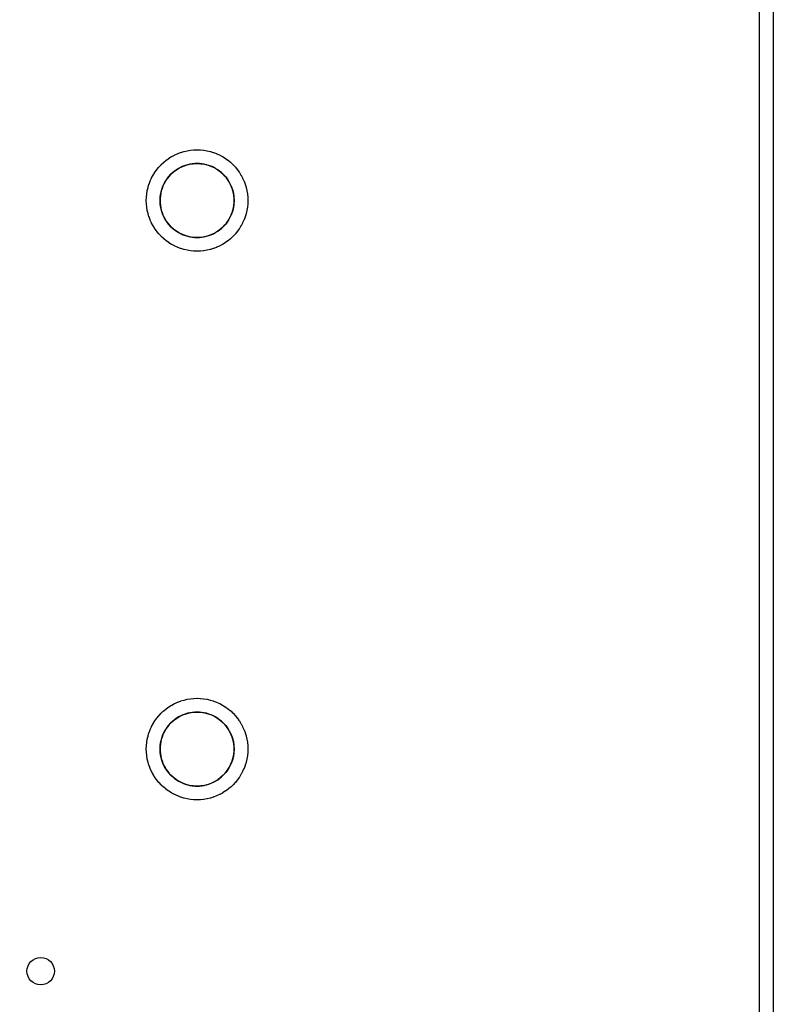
# Model space of a CAD drawing. Header units: millimetres. Extents: x 0 to 81, y 0 to 109.
# Tile 20 of 29: x 54 to 81, y 35 to 71. Entities that reach past the tile are written whole.
import ezdxf

# ---------------------------------------------------------------- set-up
doc = ezdxf.new("R2010")
doc.units = ezdxf.units.MM
for name, color, linetype in [('COPPER_KEEP_ref', 8, 'Continuous'), ('COPPER_REMOVE', 3, 'Continuous'), ('DRILL_1.0', 4, 'Continuous'), ('DRILL_2.7', 6, 'Continuous'), ('OUTLINE', 7, 'Continuous')]:
    doc.layers.add(name, color=color, linetype=linetype)

msp = doc.modelspace()

# ---------------------------------------------------------------- linework, layer by layer
at = {"layer": 'COPPER_KEEP_ref'}
msp.add_lwpolyline([(80.5, 10.3), (80.5, 95.7)], dxfattribs=at)
for points in [[(58.214, 64.507), (58.247, 64.613), (58.25, 64.622), (58.289, 64.726), (58.293, 64.736), (58.339, 64.837), (58.343, 64.846), (58.395, 64.944), (58.4, 64.952), (58.459, 65.047), (58.464, 65.055), (58.529, 65.145), (58.535, 65.153), (58.606, 65.239), (58.612, 65.247), (58.688, 65.328), (58.695, 65.335), (58.776, 65.411), (58.784, 65.417), (58.87, 65.488), (58.878, 65.494), (58.968, 65.559), (58.976, 65.564), (59.071, 65.623), (59.079, 65.628), (59.177, 65.68), (59.186, 65.684), (59.287, 65.73), (59.297, 65.734), (59.401, 65.773), (59.41, 65.776), (59.516, 65.809), (59.526, 65.811), (59.634, 65.837), (59.644, 65.839), (59.754, 65.857), (59.763, 65.858), (59.874, 65.869), (59.884, 65.869), (59.995, 65.873), (60.005, 65.873), (60.116, 65.869), (60.126, 65.869), (60.237, 65.858), (60.246, 65.857), (60.356, 65.839), (60.366, 65.837), (60.474, 65.811), (60.484, 65.809), (60.59, 65.776), (60.599, 65.773), (60.703, 65.734), (60.713, 65.73), (60.814, 65.684), (60.823, 65.68), (60.921, 65.628), (60.929, 65.623), (61.024, 65.564), (61.032, 65.559), (61.122, 65.494), (61.13, 65.488), (61.216, 65.417), (61.224, 65.411), (61.305, 65.335), (61.312, 65.328), (61.388, 65.247), (61.394, 65.239), (61.465, 65.153), (61.471, 65.145), (61.536, 65.055), (61.541, 65.047), (61.6, 64.952), (61.605, 64.944), (61.657, 64.846), (61.661, 64.837), (61.707, 64.736), (61.711, 64.726), (61.75, 64.622), (61.753, 64.613), (61.786, 64.507), (61.788, 64.497), (61.814, 64.389), (61.816, 64.379), (61.834, 64.269), (61.835, 64.26), (61.846, 64.149), (61.846, 64.139), (61.85, 64.028), (61.85, 64.018), (61.846, 63.907), (61.846, 63.897), (61.835, 63.786), (61.834, 63.777), (61.816, 63.667), (61.814, 63.657), (61.788, 63.549), (61.786, 63.539), (61.753, 63.433), (61.75, 63.424), (61.711, 63.32), (61.707, 63.31), (61.661, 63.209), (61.657, 63.2), (61.605, 63.102), (61.6, 63.094), (61.541, 62.999), (61.536, 62.991), (61.471, 62.901), (61.465, 62.893), (61.394, 62.807), (61.388, 62.799), (61.312, 62.718), (61.305, 62.711), (61.224, 62.635), (61.216, 62.629), (61.13, 62.558), (61.122, 62.552), (61.032, 62.487), (61.024, 62.482), (60.929, 62.423), (60.921, 62.418), (60.823, 62.366), (60.814, 62.362), (60.713, 62.316), (60.703, 62.312), (60.599, 62.273), (60.59, 62.27), (60.484, 62.237), (60.474, 62.235), (60.366, 62.209), (60.356, 62.207), (60.246, 62.189), (60.237, 62.188), (60.126, 62.177), (60.116, 62.177), (60.005, 62.173), (59.995, 62.173), (59.884, 62.177), (59.874, 62.177), (59.763, 62.188), (59.754, 62.189), (59.644, 62.207), (59.634, 62.209), (59.526, 62.235), (59.516, 62.237), (59.41, 62.27), (59.401, 62.273), (59.297, 62.312), (59.287, 62.316), (59.186, 62.362), (59.177, 62.366), (59.079, 62.418), (59.071, 62.423), (58.976, 62.482), (58.968, 62.487), (58.878, 62.552), (58.87, 62.558), (58.784, 62.629), (58.776, 62.635), (58.695, 62.711), (58.688, 62.718), (58.612, 62.799), (58.606, 62.807), (58.535, 62.893), (58.529, 62.901), (58.464, 62.991), (58.459, 62.999), (58.4, 63.094), (58.395, 63.102), (58.343, 63.2), (58.339, 63.209), (58.293, 63.31), (58.289, 63.32), (58.25, 63.424), (58.247, 63.433), (58.214, 63.539), (58.212, 63.549), (58.186, 63.657), (58.184, 63.667), (58.166, 63.777), (58.165, 63.786), (58.154, 63.897), (58.154, 63.907), (58.15, 64.018), (58.15, 64.028), (58.154, 64.139), (58.154, 64.149), (58.165, 64.26), (58.166, 64.269), (58.184, 64.379), (58.186, 64.389), (58.212, 64.497), (58.214, 64.507)], [(58.214, 44.507), (58.247, 44.613), (58.25, 44.622), (58.289, 44.726), (58.293, 44.736), (58.339, 44.837), (58.343, 44.846), (58.395, 44.944), (58.4, 44.952), (58.459, 45.047), (58.464, 45.055), (58.529, 45.145), (58.535, 45.153), (58.606, 45.239), (58.612, 45.247), (58.688, 45.328), (58.695, 45.335), (58.776, 45.411), (58.784, 45.417), (58.87, 45.488), (58.878, 45.494), (58.968, 45.559), (58.976, 45.564), (59.071, 45.623), (59.079, 45.628), (59.177, 45.68), (59.186, 45.684), (59.287, 45.73), (59.297, 45.734), (59.401, 45.773), (59.41, 45.776), (59.516, 45.809), (59.526, 45.811), (59.634, 45.837), (59.644, 45.839), (59.754, 45.857), (59.763, 45.858), (59.874, 45.869), (59.884, 45.869), (59.995, 45.873), (60.005, 45.873), (60.116, 45.869), (60.126, 45.869), (60.237, 45.858), (60.246, 45.857), (60.356, 45.839), (60.366, 45.837), (60.474, 45.811), (60.484, 45.809), (60.59, 45.776), (60.599, 45.773), (60.703, 45.734), (60.713, 45.73), (60.814, 45.684), (60.823, 45.68), (60.921, 45.628), (60.929, 45.623), (61.024, 45.564), (61.032, 45.559), (61.122, 45.494), (61.13, 45.488), (61.216, 45.417), (61.224, 45.411), (61.305, 45.335), (61.312, 45.328), (61.388, 45.247), (61.394, 45.239), (61.465, 45.153), (61.471, 45.145), (61.536, 45.055), (61.541, 45.047), (61.6, 44.952), (61.605, 44.944), (61.657, 44.846), (61.661, 44.837), (61.707, 44.736), (61.711, 44.726), (61.75, 44.622), (61.753, 44.613), (61.786, 44.507), (61.788, 44.497), (61.814, 44.389), (61.816, 44.379), (61.834, 44.269), (61.835, 44.26), (61.846, 44.149), (61.846, 44.139), (61.85, 44.028), (61.85, 44.018), (61.846, 43.907), (61.846, 43.897), (61.835, 43.786), (61.834, 43.777), (61.816, 43.667), (61.814, 43.657), (61.788, 43.549), (61.786, 43.539), (61.753, 43.433), (61.75, 43.424), (61.711, 43.32), (61.707, 43.31), (61.661, 43.209), (61.657, 43.2), (61.605, 43.102), (61.6, 43.094), (61.541, 42.999), (61.536, 42.991), (61.471, 42.901), (61.465, 42.893), (61.394, 42.807), (61.388, 42.799), (61.312, 42.718), (61.305, 42.711), (61.224, 42.635), (61.216, 42.629), (61.13, 42.558), (61.122, 42.552), (61.032, 42.487), (61.024, 42.482), (60.929, 42.423), (60.921, 42.418), (60.823, 42.366), (60.814, 42.362), (60.713, 42.316), (60.703, 42.312), (60.599, 42.273), (60.59, 42.27), (60.484, 42.237), (60.474, 42.235), (60.366, 42.209), (60.356, 42.207), (60.246, 42.189), (60.237, 42.188), (60.126, 42.177), (60.116, 42.177), (60.005, 42.173), (59.995, 42.173), (59.884, 42.177), (59.874, 42.177), (59.763, 42.188), (59.754, 42.189), (59.644, 42.207), (59.634, 42.209), (59.526, 42.235), (59.516, 42.237), (59.41, 42.27), (59.401, 42.273), (59.297, 42.312), (59.287, 42.316), (59.186, 42.362), (59.177, 42.366), (59.079, 42.418), (59.071, 42.423), (58.976, 42.482), (58.968, 42.487), (58.878, 42.552), (58.87, 42.558), (58.784, 42.629), (58.776, 42.635), (58.695, 42.711), (58.688, 42.718), (58.612, 42.799), (58.606, 42.807), (58.535, 42.893), (58.529, 42.901), (58.464, 42.991), (58.459, 42.999), (58.4, 43.094), (58.395, 43.102), (58.343, 43.2), (58.339, 43.209), (58.293, 43.31), (58.289, 43.32), (58.25, 43.424), (58.247, 43.433), (58.214, 43.539), (58.212, 43.549), (58.186, 43.657), (58.184, 43.667), (58.166, 43.777), (58.165, 43.786), (58.154, 43.897), (58.154, 43.907), (58.15, 44.018), (58.15, 44.028), (58.154, 44.139), (58.154, 44.149), (58.165, 44.26), (58.166, 44.269), (58.184, 44.379), (58.186, 44.389), (58.212, 44.497), (58.214, 44.507)]]:
    msp.add_lwpolyline(points, close=True, dxfattribs=at)
at = {"layer": 'COPPER_REMOVE'}
for points in [[(81, 96.5), (81, 9.5), (67.46, 9.5), (66.646, 9.436), (65.853, 9.245), (65.099, 8.933), (64.404, 8.507), (63.783, 7.977), (63.253, 7.356), (62.827, 6.661), (62.515, 5.907), (62.324, 5.113), (62.26, 4.3), (62.26, 0), (18.74, 0)], [(80.5, 10.3), (80.5, 95.7)]]:
    msp.add_lwpolyline(points, dxfattribs=at)
for points in [[(58.214, 64.507), (58.247, 64.613), (58.25, 64.622), (58.289, 64.726), (58.293, 64.736), (58.339, 64.837), (58.343, 64.846), (58.395, 64.944), (58.4, 64.952), (58.459, 65.047), (58.464, 65.055), (58.529, 65.145), (58.535, 65.153), (58.606, 65.239), (58.612, 65.247), (58.688, 65.328), (58.695, 65.335), (58.776, 65.411), (58.784, 65.417), (58.87, 65.488), (58.878, 65.494), (58.968, 65.559), (58.976, 65.564), (59.071, 65.623), (59.079, 65.628), (59.177, 65.68), (59.186, 65.684), (59.287, 65.73), (59.297, 65.734), (59.401, 65.773), (59.41, 65.776), (59.516, 65.809), (59.526, 65.811), (59.634, 65.837), (59.644, 65.839), (59.754, 65.857), (59.763, 65.858), (59.874, 65.869), (59.884, 65.869), (59.995, 65.873), (60.005, 65.873), (60.116, 65.869), (60.126, 65.869), (60.237, 65.858), (60.246, 65.857), (60.356, 65.839), (60.366, 65.837), (60.474, 65.811), (60.484, 65.809), (60.59, 65.776), (60.599, 65.773), (60.703, 65.734), (60.713, 65.73), (60.814, 65.684), (60.823, 65.68), (60.921, 65.628), (60.929, 65.623), (61.024, 65.564), (61.032, 65.559), (61.122, 65.494), (61.13, 65.488), (61.216, 65.417), (61.224, 65.411), (61.305, 65.335), (61.312, 65.328), (61.388, 65.247), (61.394, 65.239), (61.465, 65.153), (61.471, 65.145), (61.536, 65.055), (61.541, 65.047), (61.6, 64.952), (61.605, 64.944), (61.657, 64.846), (61.661, 64.837), (61.707, 64.736), (61.711, 64.726), (61.75, 64.622), (61.753, 64.613), (61.786, 64.507), (61.788, 64.497), (61.814, 64.389), (61.816, 64.379), (61.834, 64.269), (61.835, 64.26), (61.846, 64.149), (61.846, 64.139), (61.85, 64.028), (61.85, 64.018), (61.846, 63.907), (61.846, 63.897), (61.835, 63.786), (61.834, 63.777), (61.816, 63.667), (61.814, 63.657), (61.788, 63.549), (61.786, 63.539), (61.753, 63.433), (61.75, 63.424), (61.711, 63.32), (61.707, 63.31), (61.661, 63.209), (61.657, 63.2), (61.605, 63.102), (61.6, 63.094), (61.541, 62.999), (61.536, 62.991), (61.471, 62.901), (61.465, 62.893), (61.394, 62.807), (61.388, 62.799), (61.312, 62.718), (61.305, 62.711), (61.224, 62.635), (61.216, 62.629), (61.13, 62.558), (61.122, 62.552), (61.032, 62.487), (61.024, 62.482), (60.929, 62.423), (60.921, 62.418), (60.823, 62.366), (60.814, 62.362), (60.713, 62.316), (60.703, 62.312), (60.599, 62.273), (60.59, 62.27), (60.484, 62.237), (60.474, 62.235), (60.366, 62.209), (60.356, 62.207), (60.246, 62.189), (60.237, 62.188), (60.126, 62.177), (60.116, 62.177), (60.005, 62.173), (59.995, 62.173), (59.884, 62.177), (59.874, 62.177), (59.763, 62.188), (59.754, 62.189), (59.644, 62.207), (59.634, 62.209), (59.526, 62.235), (59.516, 62.237), (59.41, 62.27), (59.401, 62.273), (59.297, 62.312), (59.287, 62.316), (59.186, 62.362), (59.177, 62.366), (59.079, 62.418), (59.071, 62.423), (58.976, 62.482), (58.968, 62.487), (58.878, 62.552), (58.87, 62.558), (58.784, 62.629), (58.776, 62.635), (58.695, 62.711), (58.688, 62.718), (58.612, 62.799), (58.606, 62.807), (58.535, 62.893), (58.529, 62.901), (58.464, 62.991), (58.459, 62.999), (58.4, 63.094), (58.395, 63.102), (58.343, 63.2), (58.339, 63.209), (58.293, 63.31), (58.289, 63.32), (58.25, 63.424), (58.247, 63.433), (58.214, 63.539), (58.212, 63.549), (58.186, 63.657), (58.184, 63.667), (58.166, 63.777), (58.165, 63.786), (58.154, 63.897), (58.154, 63.907), (58.15, 64.018), (58.15, 64.028), (58.154, 64.139), (58.154, 64.149), (58.165, 64.26), (58.166, 64.269), (58.184, 64.379), (58.186, 64.389), (58.212, 64.497), (58.214, 64.507)], [(58.676, 63.76), (58.696, 63.674), (58.722, 63.589), (58.753, 63.506), (58.789, 63.426), (58.831, 63.348), (58.878, 63.273), (58.929, 63.201), (58.985, 63.133), (59.045, 63.068), (59.11, 63.008), (59.178, 62.952), (59.25, 62.901), (59.325, 62.854), (59.403, 62.812), (59.483, 62.776), (59.566, 62.745), (59.651, 62.719), (59.737, 62.699), (59.824, 62.685), (59.912, 62.676), (60, 62.673), (60.088, 62.676), (60.176, 62.685), (60.263, 62.699), (60.349, 62.719), (60.434, 62.745), (60.517, 62.776), (60.597, 62.812), (60.675, 62.854), (60.75, 62.901), (60.822, 62.952), (60.89, 63.008), (60.955, 63.068), (61.015, 63.133), (61.071, 63.201), (61.122, 63.273), (61.169, 63.348), (61.211, 63.426), (61.247, 63.506), (61.278, 63.589), (61.304, 63.674), (61.324, 63.76), (61.338, 63.847), (61.347, 63.935), (61.35, 64.023), (61.347, 64.111), (61.338, 64.199), (61.324, 64.286), (61.304, 64.372), (61.278, 64.457), (61.247, 64.54), (61.211, 64.62), (61.169, 64.698), (61.122, 64.773), (61.071, 64.845), (61.015, 64.913), (60.955, 64.978), (60.89, 65.038), (60.822, 65.094), (60.75, 65.145), (60.675, 65.192), (60.597, 65.234), (60.517, 65.27), (60.434, 65.301), (60.349, 65.327), (60.263, 65.347), (60.176, 65.361), (60.088, 65.37), (60, 65.373), (59.912, 65.37), (59.824, 65.361), (59.737, 65.347), (59.651, 65.327), (59.566, 65.301), (59.483, 65.27), (59.403, 65.234), (59.325, 65.192), (59.25, 65.145), (59.178, 65.094), (59.11, 65.038), (59.045, 64.978), (58.985, 64.913), (58.929, 64.845), (58.878, 64.773), (58.831, 64.698), (58.789, 64.62), (58.753, 64.54), (58.722, 64.457), (58.696, 64.372), (58.676, 64.286), (58.662, 64.199), (58.653, 64.111), (58.65, 64.023), (58.653, 63.935), (58.662, 63.847), (58.676, 63.76)], [(58.214, 44.507), (58.247, 44.613), (58.25, 44.622), (58.289, 44.726), (58.293, 44.736), (58.339, 44.837), (58.343, 44.846), (58.395, 44.944), (58.4, 44.952), (58.459, 45.047), (58.464, 45.055), (58.529, 45.145), (58.535, 45.153), (58.606, 45.239), (58.612, 45.247), (58.688, 45.328), (58.695, 45.335), (58.776, 45.411), (58.784, 45.417), (58.87, 45.488), (58.878, 45.494), (58.968, 45.559), (58.976, 45.564), (59.071, 45.623), (59.079, 45.628), (59.177, 45.68), (59.186, 45.684), (59.287, 45.73), (59.297, 45.734), (59.401, 45.773), (59.41, 45.776), (59.516, 45.809), (59.526, 45.811), (59.634, 45.837), (59.644, 45.839), (59.754, 45.857), (59.763, 45.858), (59.874, 45.869), (59.884, 45.869), (59.995, 45.873), (60.005, 45.873), (60.116, 45.869), (60.126, 45.869), (60.237, 45.858), (60.246, 45.857), (60.356, 45.839), (60.366, 45.837), (60.474, 45.811), (60.484, 45.809), (60.59, 45.776), (60.599, 45.773), (60.703, 45.734), (60.713, 45.73), (60.814, 45.684), (60.823, 45.68), (60.921, 45.628), (60.929, 45.623), (61.024, 45.564), (61.032, 45.559), (61.122, 45.494), (61.13, 45.488), (61.216, 45.417), (61.224, 45.411), (61.305, 45.335), (61.312, 45.328), (61.388, 45.247), (61.394, 45.239), (61.465, 45.153), (61.471, 45.145), (61.536, 45.055), (61.541, 45.047), (61.6, 44.952), (61.605, 44.944), (61.657, 44.846), (61.661, 44.837), (61.707, 44.736), (61.711, 44.726), (61.75, 44.622), (61.753, 44.613), (61.786, 44.507), (61.788, 44.497), (61.814, 44.389), (61.816, 44.379), (61.834, 44.269), (61.835, 44.26), (61.846, 44.149), (61.846, 44.139), (61.85, 44.028), (61.85, 44.018), (61.846, 43.907), (61.846, 43.897), (61.835, 43.786), (61.834, 43.777), (61.816, 43.667), (61.814, 43.657), (61.788, 43.549), (61.786, 43.539), (61.753, 43.433), (61.75, 43.424), (61.711, 43.32), (61.707, 43.31), (61.661, 43.209), (61.657, 43.2), (61.605, 43.102), (61.6, 43.094), (61.541, 42.999), (61.536, 42.991), (61.471, 42.901), (61.465, 42.893), (61.394, 42.807), (61.388, 42.799), (61.312, 42.718), (61.305, 42.711), (61.224, 42.635), (61.216, 42.629), (61.13, 42.558), (61.122, 42.552), (61.032, 42.487), (61.024, 42.482), (60.929, 42.423), (60.921, 42.418), (60.823, 42.366), (60.814, 42.362), (60.713, 42.316), (60.703, 42.312), (60.599, 42.273), (60.59, 42.27), (60.484, 42.237), (60.474, 42.235), (60.366, 42.209), (60.356, 42.207), (60.246, 42.189), (60.237, 42.188), (60.126, 42.177), (60.116, 42.177), (60.005, 42.173), (59.995, 42.173), (59.884, 42.177), (59.874, 42.177), (59.763, 42.188), (59.754, 42.189), (59.644, 42.207), (59.634, 42.209), (59.526, 42.235), (59.516, 42.237), (59.41, 42.27), (59.401, 42.273), (59.297, 42.312), (59.287, 42.316), (59.186, 42.362), (59.177, 42.366), (59.079, 42.418), (59.071, 42.423), (58.976, 42.482), (58.968, 42.487), (58.878, 42.552), (58.87, 42.558), (58.784, 42.629), (58.776, 42.635), (58.695, 42.711), (58.688, 42.718), (58.612, 42.799), (58.606, 42.807), (58.535, 42.893), (58.529, 42.901), (58.464, 42.991), (58.459, 42.999), (58.4, 43.094), (58.395, 43.102), (58.343, 43.2), (58.339, 43.209), (58.293, 43.31), (58.289, 43.32), (58.25, 43.424), (58.247, 43.433), (58.214, 43.539), (58.212, 43.549), (58.186, 43.657), (58.184, 43.667), (58.166, 43.777), (58.165, 43.786), (58.154, 43.897), (58.154, 43.907), (58.15, 44.018), (58.15, 44.028), (58.154, 44.139), (58.154, 44.149), (58.165, 44.26), (58.166, 44.269), (58.184, 44.379), (58.186, 44.389), (58.212, 44.497), (58.214, 44.507)], [(58.676, 43.76), (58.696, 43.674), (58.722, 43.589), (58.753, 43.506), (58.789, 43.426), (58.831, 43.348), (58.878, 43.273), (58.929, 43.201), (58.985, 43.133), (59.045, 43.068), (59.11, 43.008), (59.178, 42.952), (59.25, 42.901), (59.325, 42.854), (59.403, 42.812), (59.483, 42.776), (59.566, 42.745), (59.651, 42.719), (59.737, 42.699), (59.824, 42.685), (59.912, 42.676), (60, 42.673), (60.088, 42.676), (60.176, 42.685), (60.263, 42.699), (60.349, 42.719), (60.434, 42.745), (60.517, 42.776), (60.597, 42.812), (60.675, 42.854), (60.75, 42.901), (60.822, 42.952), (60.89, 43.008), (60.955, 43.068), (61.015, 43.133), (61.071, 43.201), (61.122, 43.273), (61.169, 43.348), (61.211, 43.426), (61.247, 43.506), (61.278, 43.589), (61.304, 43.674), (61.324, 43.76), (61.338, 43.847), (61.347, 43.935), (61.35, 44.023), (61.347, 44.111), (61.338, 44.199), (61.324, 44.286), (61.304, 44.372), (61.278, 44.457), (61.247, 44.54), (61.211, 44.62), (61.169, 44.698), (61.122, 44.773), (61.071, 44.845), (61.015, 44.913), (60.955, 44.978), (60.89, 45.038), (60.822, 45.094), (60.75, 45.145), (60.675, 45.192), (60.597, 45.234), (60.517, 45.27), (60.434, 45.301), (60.349, 45.327), (60.263, 45.347), (60.176, 45.361), (60.088, 45.37), (60, 45.373), (59.912, 45.37), (59.824, 45.361), (59.737, 45.347), (59.651, 45.327), (59.566, 45.301), (59.483, 45.27), (59.403, 45.234), (59.325, 45.192), (59.25, 45.145), (59.178, 45.094), (59.11, 45.038), (59.045, 44.978), (58.985, 44.913), (58.929, 44.845), (58.878, 44.773), (58.831, 44.698), (58.789, 44.62), (58.753, 44.54), (58.722, 44.457), (58.696, 44.372), (58.676, 44.286), (58.662, 44.199), (58.653, 44.111), (58.65, 44.023), (58.653, 43.935), (58.662, 43.847), (58.676, 43.76)]]:
    msp.add_lwpolyline(points, close=True, dxfattribs=at)
at = {"layer": 'DRILL_1.0'}
msp.add_circle((54.3, 35.923), 0.5, dxfattribs=at)
at = {"layer": 'DRILL_2.7'}
for centre in [(60, 64.023), (60, 44.023)]:
    msp.add_circle(centre, 1.35, dxfattribs=at)
at = {"layer": 'OUTLINE'}
msp.add_lwpolyline([(81, 96.5), (81, 9.5), (67.46, 9.5), (66.646, 9.436), (65.853, 9.245), (65.099, 8.933), (64.404, 8.507), (63.783, 7.977), (63.253, 7.356), (62.827, 6.661), (62.515, 5.907), (62.324, 5.113), (62.26, 4.3), (62.26, 0), (18.74, 0)], dxfattribs=at)

doc.saveas('drawing.dxf')
